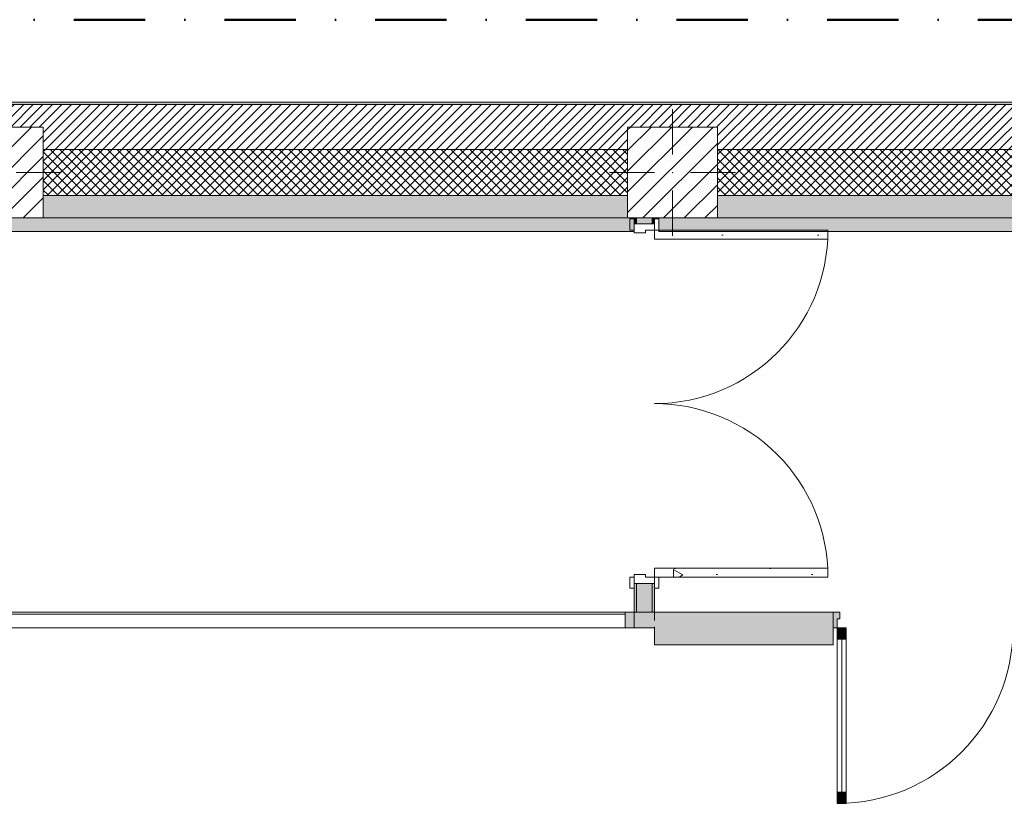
# Model space of a CAD drawing. Header units: millimetres. Extents: x -40968 to 11883, y -17757 to 4746.
# Tile 9 of 31: x -21615 to -17234, y 1192 to 4746. Entities that reach past the tile are written whole.
import ezdxf

# ---------------------------------------------------------------- set-up
doc = ezdxf.new("R2010")
doc.units = ezdxf.units.MM
doc.header["$MEASUREMENT"] = 0
doc.linetypes.add('Punto & Rayas', pattern=[670.277762, 317.5, -176.388889, 0, -176.388874])
doc.linetypes.add('Wipeout_Contour', pattern=[1000, 0, -1000])
for name, color, linetype, lineweight, true_color in [('01_2D_Ambit_Pluma_Nº__242', 7, 'Continuous', 50, 0xfb0013), ('12_FAÇ_Façana_Pluma_Nº__102', 7, 'Continuous', 5, 0xcccccc), ('12_FAÇ_Façana_Pluma_Nº__174', 7, 'Continuous', 13, 0xe4ad2c), ('12_FAÇ_Façana_Pluma_Nº__176', 7, 'Continuous', 15, 0x93a0c6), ('Puertas Archicad_Pluma_Nº__3', 7, 'Continuous', 5, 0xa4a4a4)]:
    doc.layers.add(name, color=color, linetype=linetype, lineweight=lineweight, true_color=true_color)
for name, color, linetype in [('10_ESTR_Pilars', 7, 'Continuous'), ('12_FAÇ_Façana', 7, 'Continuous'), ('Nuevo_08_E_Envans secs', 7, 'Continuous'), ('Nuevo_Puertas Archicad', 7, 'Continuous'), ('Puertas Archicad', 7, 'Continuous')]:
    doc.layers.add(name, color=color, linetype=linetype)
for name, color, linetype, lineweight in [('10_ESTR_Pilars_Pluma_Nº__20', 1, 'Continuous', 5), ('10_ESTR_Pilars_Pluma_Nº__28', 7, 'Continuous', 20), ('10_ESTR_Pilars_Pluma_Nº__42', 8, 'Continuous', 25), ('12_FAÇ_Façana_Pluma_Nº__2', 8, 'Continuous', 5), ('12_FAÇ_Façana_Pluma_Nº__7', 7, 'Continuous', 5), ('Nuevo_08_E_Envans secs_Pluma_Nº__20', 1, 'Continuous', 5), ('Nuevo_Puertas Archicad_Pluma_Nº__20', 1, 'Continuous', 5), ('Nuevo_Ventanas Archicad_Pluma_Nº__20', 1, 'Continuous', 5), ('Puertas Archicad_Pluma_Nº__1', 7, 'Continuous', 5), ('Puertas Archicad_Pluma_Nº__7', 7, 'Continuous', 5)]:
    doc.layers.add(name, color=color, linetype=linetype, lineweight=lineweight)
pattern_1 = [(45, (0, 0), (-21.213203, 21.213203), []), (135, (0, 0), (21.213203, 21.213203), [])]
pattern_2 = [(0, (0, 0), (0, 779.4), [48.75, -401.25]), (0, (225, 389.7), (0, 779.4), [48.75, -401.25]), (60, (0, 0), (-675, 389.7), [48.75, -401.25]), (60, (450, 0), (-675, 389.7), [48.75, -401.25]), (120, (48.75, 0), (675, 389.7), [48.75, -401.25]), (120, (498.75, 0), (675, 389.7), [48.75, -401.25]), (0, (0, 75), (0, 150), [0, -150, 0, -225]), (45, (75, 75), (-106.066, 106.066), [0, -112.5, 0, -187.5])]
pattern_3 = [(45, (0, 0), (-45.96194, 45.96194), [])]

# ---------------------------------------------------------------- blocks, each defined once
blk = doc.blocks.new('Muro_3_1', base_point=(11882.6, 4378.5))
at = {"layer": '12_FAÇ_Façana_Pluma_Nº__102', "linetype": 'Continuous', "lineweight": 0, "true_color": 0xe5e5e5}
for points in [[(-21509.8, 3963.5), (-21509.8, 3863.5), (-18909.8, 3863.5), (-18909.8, 3963.5)], [(-7400.5, 3963.5), (-18509.8, 3963.5), (-18509.8, 3863.5), (-7400.5, 3863.5)]]:
    blk.add_hatch(color=254, dxfattribs=at).paths.add_polyline_path(points)
at = {"layer": '12_FAÇ_Façana_Pluma_Nº__174', "linetype": 'Continuous', "lineweight": 13, "true_color": 0xe4ad2c}
h = blk.add_hatch(dxfattribs=at)
h.set_pattern_fill('SATE_Aislamiento_0001', color=42, style=0, pattern_type=2)
h.set_pattern_definition(pattern_1)
h.paths.add_polyline_path([(-21509.8, 3963.5), (-18909.8, 3963.5), (-18909.8, 4168.5), (-21509.8, 4168.5)])
h = blk.add_hatch(dxfattribs=at)
h.set_pattern_fill('SATE_Aislamiento_0001', color=42, style=0, pattern_type=2)
h.set_pattern_definition(pattern_1)
h.paths.add_polyline_path([(-18509.8, 3963.5), (-7400.5, 3963.5), (-7400.5, 4168.5), (-18509.8, 4168.5)])
at = {"layer": '12_FAÇ_Façana_Pluma_Nº__176', "linetype": 'Continuous', "lineweight": 0, "true_color": 0x495063}
blk.add_hatch(color=251, dxfattribs=at).paths.add_polyline_path([(-25995.4, 4378.5), (-25995.4, 4368.5), (-1257.3, 4368.5), (-1257.3, 4378.5)])
at = {"layer": '12_FAÇ_Façana_Pluma_Nº__2', "linetype": 'Continuous', "lineweight": 5}
h = blk.add_hatch(dxfattribs=at)
h.set_pattern_fill('Ceramic_0001', color=8, style=0, pattern_type=2)
h.set_pattern_definition([(45, (0, 0), (-21.213203, 21.213203), [])])
h.paths.add_polyline_path([(-25995.4, 4168.5), (-21909.8, 4168.5), (-21909.8, 4268), (-21509.8, 4268), (-21509.8, 4168.5), (-18909.8, 4168.5), (-18909.8, 4268), (-18509.8, 4268), (-18509.8, 4168.5), (-7400.5, 4168.5), (-7400.5, 4268), (-7000.5, 4268), (-7000.5, 4168.5), (-2000.5, 4168.5), (-2000.5, 4268), (-1600.5, 4268), (-1600.5, 4168.5), (-1257.3, 4168.5), (-1257.3, 4368.5), (-25995.4, 4368.5)])
at = {"layer": '12_FAÇ_Façana_Pluma_Nº__7', "color": 7, "linetype": 'Continuous', "lineweight": 5}
for p, q in [((-1257.3, 4368.5), (-25995.4, 4368.5)), ((-18909.8, 4168.5), (-21509.8, 4168.5)), ((-7400.5, 4168.5), (-18509.8, 4168.5)), ((-21509.8, 3963.5), (-18909.8, 3963.5)), ((-18509.8, 3963.5), (-7400.5, 3963.5))]:
    blk.add_line(p, q, dxfattribs=at)
at = {"layer": '12_FAÇ_Façana_Pluma_Nº__7', "color": 7, "linetype": 'Continuous', "lineweight": 5, "flags": 128}
for points in [[(-1257.3, 4378.5), (-25995.4, 4378.5)], [(-21509.8, 3863.5), (-18909.8, 3863.5)], [(-18509.8, 3863.5), (-7400.5, 3863.5)]]:
    blk.add_lwpolyline(points, dxfattribs=at)
blk = doc.blocks.new('Puerta Doble 27_2')
at = {"layer": 'Puertas Archicad', "linetype": 'Continuous', "lineweight": 0, "true_color": 0xffffff}
h = blk.add_hatch(dxfattribs=at)
h.set_pattern_fill('Hormigón_en_Masa_0001', style=0, pattern_type=2)
h.set_pattern_definition(pattern_2)
h.paths.add_polyline_path([(-772, 772), (-772, 0), (-732, 0), (-732, 772)])
h = blk.add_hatch(dxfattribs=at)
h.set_pattern_fill('Hormigón_en_Masa_0001', style=0, pattern_type=2)
h.set_pattern_definition(pattern_2)
h.paths.add_polyline_path([(772, 772), (732, 772), (732, 0), (772, 0)])
h = blk.add_hatch(dxfattribs=at)
h.set_pattern_fill('Hormigón_en_Masa_0001', style=0, pattern_type=2)
h.set_pattern_definition(pattern_2)
h.paths.add_polyline_path([(-772, 0), (-772, 19), (-822, 19), (-822, 0)])
h = blk.add_hatch(dxfattribs=at)
h.set_pattern_fill('Hormigón_en_Masa_0001', style=0, pattern_type=2)
h.set_pattern_definition(pattern_2)
h.paths.add_polyline_path([(772, 19), (772, 0), (822, 0), (822, 19)])
h = blk.add_hatch(dxfattribs=at)
h.set_pattern_fill('Hormigón_en_Masa_0001', style=0, pattern_type=2)
h.set_pattern_definition(pattern_2)
h.paths.add_polyline_path([(-772, -109), (-772, -90), (-822, -90), (-822, -109)])
h = blk.add_hatch(dxfattribs=at)
h.set_pattern_fill('Hormigón_en_Masa_0001', style=0, pattern_type=2)
h.set_pattern_definition(pattern_2)
h.paths.add_polyline_path([(772, -90), (772, -109), (822, -109), (822, -90)])
at = {"layer": 'Puertas Archicad_Pluma_Nº__1', "color": 7, "linetype": 'Continuous', "lineweight": 5}
for p, q in [((-772, 772), (-772, 0)), ((-732, 772), (-772, 772)), ((-732, 0), (-732, 772)), ((732, 0), (732, 772)), ((732, 772), (772, 772)), ((772, 772), (772, 0)), ((-772, 0), (-800, 0)), ((-800, 0), (-800, -90)), ((-772, -40), (-772, 0)), ((-772, 0), (-732, 0)), ((772, 0), (732, 0)), ((800, 0), (772, 0)), ((772, 0), (772, -40)), ((800, -90), (800, 0)), ((-760, -40), (-772, -40)), ((-760, -90), (-760, -40)), ((772, -40), (760, -40)), ((760, -40), (760, -90)), ((-800, -90), (-760, -90)), ((760, -90), (800, -90))]:
    blk.add_line(p, q, dxfattribs=at)
at = {"layer": 'Puertas Archicad_Pluma_Nº__3', "color": 253, "linetype": 'Continuous', "lineweight": 5, "true_color": 0xa4a4a4}
for p, q in [((-822, 0), (-822, 19)), ((-822, 19), (-772, 19)), ((-772, 0), (-822, 0)), ((-772, 19), (-772, 0)), ((772, 19), (822, 19)), ((772, 0), (772, 19)), ((822, 0), (772, 0)), ((822, 19), (822, 0)), ((-822, -109), (-822, -90)), ((-822, -90), (-772, -90)), ((-772, -109), (-822, -109)), ((-772, -90), (-772, -109)), ((772, -90), (822, -90)), ((772, -109), (772, -90)), ((822, -109), (772, -109)), ((822, -90), (822, -109))]:
    blk.add_line(p, q, dxfattribs=at)
for centre, start, end in [((-772, 0), 0, 90), ((772, 0), 90, 180)]:
    blk.add_arc(centre, 772, start, end, dxfattribs=at)
at = {"layer": 'Puertas Archicad_Pluma_Nº__7', "color": 7, "linetype": 'Continuous', "lineweight": 5}
for p, q in [((-800, 0), (-822, 0)), ((-800, 0), (-822, 0)), ((-800, 0), (-800, -10)), ((-800, 0), (-800, -10)), ((800, 0), (800, -10)), ((800, 0), (800, -10)), ((800, 0), (822, 0)), ((800, 0), (822, 0)), ((-800, -10), (-800, -80)), ((-800, -10), (-800, -80)), ((800, -10), (800, -80)), ((800, -10), (800, -80)), ((-800, -80), (-800, -90)), ((-800, -80), (-800, -90)), ((800, -80), (800, -90)), ((800, -80), (800, -90)), ((-800, -90), (-822, -90)), ((-800, -90), (-822, -90)), ((800, -90), (822, -90)), ((800, -90), (822, -90))]:
    blk.add_line(p, q, dxfattribs=at)
blk = doc.blocks.new('Muro_69_1', base_point=(-18790.3, 2109.6))
at = {"layer": '12_FAÇ_Façana_Pluma_Nº__102', "linetype": 'Continuous', "lineweight": 0, "true_color": 0xe5e5e5}
for points in [[(-18870.3, 3863.5), (-18870.3, 3837.3), (-18800.3, 3837.3), (-18800.3, 3863.5)], [(-18800.3, 2237.3), (-18870.3, 2237.3), (-18870.3, 2109.6), (-18800.3, 2109.6)]]:
    blk.add_hatch(color=254, dxfattribs=at).paths.add_polyline_path(points)
at = {"layer": '12_FAÇ_Façana_Pluma_Nº__176', "linetype": 'Continuous', "lineweight": 0, "true_color": 0x495063}
for points in [[(-18880.3, 3863.5), (-18880.3, 3837.3), (-18870.3, 3837.3), (-18870.3, 3863.5)], [(-18800.3, 3863.5), (-18800.3, 3837.3), (-18790.3, 3837.3), (-18790.3, 3863.5)], [(-18880.3, 2109.6), (-18870.3, 2109.6), (-18870.3, 2237.3), (-18880.3, 2237.3)], [(-18790.3, 2237.3), (-18800.3, 2237.3), (-18800.3, 2109.6), (-18790.3, 2109.6)]]:
    blk.add_hatch(color=251, dxfattribs=at).paths.add_polyline_path(points)
at = {"layer": '12_FAÇ_Façana_Pluma_Nº__7', "color": 7, "linetype": 'Continuous', "lineweight": 5}
for p, q in [((-18880.3, 3837.3), (-18880.3, 3859.3)), ((-18870.3, 3863.5), (-18870.3, 3837.3)), ((-18800.3, 3837.3), (-18800.3, 3863.5)), ((-18790.3, 3837.3), (-18790.3, 3859.3)), ((-18870.3, 3837.3), (-18880.3, 3837.3)), ((-18800.3, 3837.3), (-18870.3, 3837.3)), ((-18790.3, 3837.3), (-18800.3, 3837.3)), ((-18880.3, 2237.3), (-18880.3, 2215.3)), ((-18870.3, 2237.3), (-18880.3, 2237.3)), ((-18870.3, 2237.3), (-18870.3, 2109.6)), ((-18800.3, 2237.3), (-18870.3, 2237.3)), ((-18800.3, 2109.6), (-18800.3, 2237.3)), ((-18790.3, 2237.3), (-18800.3, 2237.3)), ((-18790.3, 2237.3), (-18790.3, 2215.3))]:
    blk.add_line(p, q, dxfattribs=at)
at = {"layer": '12_FAÇ_Façana_Pluma_Nº__7', "color": 7, "linetype": 'Continuous', "lineweight": 5, "flags": 128}
for points in [[(-18880.3, 3863.5), (-18880.3, 3837.3)], [(-18790.3, 3837.3), (-18790.3, 3863.5)], [(-18880.3, 2237.3), (-18880.3, 2109.6)], [(-18790.3, 2109.6), (-18790.3, 2237.3)], [(-18880.3, 2109.6), (-18790.3, 2109.6)]]:
    blk.add_lwpolyline(points, dxfattribs=at)
at = {"layer": 'Puertas Archicad', "color": 253, "linetype": 'Continuous', "lineweight": 5, "true_color": 0xa4a4a6, "xscale": -1, "zscale": 1000, "rotation": 270.0000000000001}
blk.add_blockref('Puerta Doble 27_2', (-18790.3, 3037.3), dxfattribs=at)
blk = doc.blocks.new('Puerta Doble 27[13]_1')
at = {"layer": 'Nuevo_Puertas Archicad', "linetype": 'Continuous', "lineweight": 0, "true_color": 0xbf7f7f}
for points in [[(-17995, 2109.6), (-17995, 2039.6), (-17977, 2039.6), (-17977, 2079.6), (-17965, 2079.6), (-17965, 2109.6)], [(-16425, 2109.6), (-16425, 2079.6), (-16413, 2079.6), (-16413, 2039.6), (-16395, 2039.6), (-16395, 2109.6)], [(-17937, 2039.6), (-17977, 2039.6), (-17977, 1989.6), (-17937, 1989.6)], [(-16453, 2039.6), (-16453, 1989.6), (-16413, 1989.6), (-16413, 2039.6)], [(-17977, 1257.6), (-17937, 1257.6), (-17937, 1307.6), (-17977, 1307.6)], [(-16413, 1257.6), (-16413, 1307.6), (-16453, 1307.6), (-16453, 1257.6)]]:
    blk.add_hatch(color=23, dxfattribs=at).paths.add_polyline_path(points)
at = {"layer": 'Nuevo_Puertas Archicad_Pluma_Nº__20', "color": 1, "linetype": 'Continuous', "lineweight": 5}
for p, q in [((-17995, 2109.6), (-17995, 2039.6)), ((-17965, 2109.6), (-17995, 2109.6)), ((-17995, 2104.6), (-17995, 2109.6)), ((-17995, 2104.6), (-17995, 2109.6)), ((-17995, 2044.6), (-17995, 2104.6)), ((-17995, 2044.6), (-17995, 2104.6)), ((-17965, 2079.6), (-17965, 2109.6)), ((-16425, 2109.6), (-16425, 2079.6)), ((-16395, 2109.6), (-16425, 2109.6)), ((-16395, 2039.6), (-16395, 2109.6)), ((-16395, 2104.6), (-16395, 2109.6)), ((-16395, 2104.6), (-16395, 2109.6)), ((-16395, 2044.6), (-16395, 2104.6)), ((-16395, 2044.6), (-16395, 2104.6)), ((-17977, 2039.6), (-17977, 2079.6)), ((-17977, 2079.6), (-17965, 2079.6)), ((-16425, 2079.6), (-16413, 2079.6)), ((-16413, 2079.6), (-16413, 2039.6)), ((-17995, 2039.6), (-17995, 2044.6)), ((-17995, 2039.6), (-17995, 2044.6)), ((-17995, 2039.6), (-17977, 2039.6)), ((-17977, 1989.6), (-17977, 2039.6)), ((-17977, 2039.6), (-17937, 2039.6)), ((-17937, 2039.6), (-17937, 1989.6)), ((-16453, 2039.6), (-16453, 1989.6)), ((-16413, 2039.6), (-16453, 2039.6)), ((-16413, 2039.6), (-16395, 2039.6)), ((-16413, 1989.6), (-16413, 2039.6)), ((-16395, 2039.6), (-16395, 2044.6)), ((-16395, 2039.6), (-16395, 2044.6)), ((-17937, 1989.6), (-17977, 1989.6)), ((-17957, 1307.6), (-17957, 1989.6)), ((-16453, 1989.6), (-16413, 1989.6)), ((-16433, 1307.6), (-16433, 1989.6)), ((-17977, 1257.6), (-17977, 1307.6)), ((-17977, 1307.6), (-17937, 1307.6)), ((-17937, 1307.6), (-17937, 1257.6)), ((-16413, 1307.6), (-16453, 1307.6)), ((-16453, 1307.6), (-16453, 1257.6)), ((-16413, 1257.6), (-16413, 1307.6)), ((-17937, 1257.6), (-17977, 1257.6)), ((-16453, 1257.6), (-16413, 1257.6))]:
    blk.add_line(p, q, dxfattribs=at)
at = {"layer": 'Nuevo_Puertas Archicad_Pluma_Nº__20', "color": 1, "linetype": 'Continuous', "lineweight": 5, "flags": 128}
for points in [[(-17977, 1307.6), (-17977, 1989.6), (-17957, 1989.6), (-17957, 1307.6)], [(-17957, 1307.6), (-17957, 1989.6), (-17937, 1989.6), (-17937, 1307.6)], [(-16433, 1307.6), (-16433, 1989.6), (-16453, 1989.6), (-16453, 1307.6)], [(-16413, 1307.6), (-16413, 1989.6), (-16433, 1989.6), (-16433, 1307.6)]]:
    blk.add_lwpolyline(points, close=True, dxfattribs=at)
at = {"layer": 'Nuevo_Puertas Archicad_Pluma_Nº__20', "color": 1, "linetype": 'Continuous', "lineweight": 5}
for centre, start, end in [((-17977, 2039.6), 270, 0), ((-16413, 2039.6), 180, 270)]:
    blk.add_arc(centre, 782, start, end, dxfattribs=at)
blk = doc.blocks.new('Muro_130_1', base_point=(-13225.1, 2109.6))
at = {"layer": 'Nuevo_08_E_Envans secs_Pluma_Nº__20', "color": 1, "linetype": 'Continuous', "lineweight": 5}
for p, q in [((-17995, 2104.6), (-17995, 2109.6)), ((-17995, 2044.6), (-17995, 2104.6)), ((-17995, 2039.6), (-17995, 2044.6))]:
    blk.add_line(p, q, dxfattribs=at)
at = {"layer": 'Nuevo_Puertas Archicad', "color": 1, "linetype": 'Continuous', "lineweight": 5}
blk.add_blockref('Puerta Doble 27[13]_1', (0, 0), dxfattribs=at)
blk = doc.blocks.new('Ventana Escaparate 27[5]_1')
at = {"layer": 'Nuevo_Ventanas Archicad_Pluma_Nº__20', "linetype": 'Continuous', "lineweight": 0, "true_color": 0xbf7f7f}
for points in [[(-21980.3, 2109.6), (-21980.3, 2039.6), (-21940.3, 2039.6), (-21940.3, 2109.6)], [(-18920.3, 2109.6), (-18920.3, 2039.6), (-18880.3, 2039.6), (-18880.3, 2109.6)]]:
    blk.add_hatch(color=23, dxfattribs=at).paths.add_polyline_path(points)
at = {"layer": 'Nuevo_Ventanas Archicad_Pluma_Nº__20', "color": 1, "linetype": 'Continuous', "lineweight": 5}
for p, q in [((-21980.3, 2109.6), (-18880.3, 2109.6)), ((-21980.3, 2109.6), (-18880.3, 2109.6)), ((-21980.3, 2109.6), (-21980.3, 2039.6)), ((-21940.3, 2109.6), (-21980.3, 2109.6)), ((-21980.3, 2104.6), (-21980.3, 2109.6)), ((-21980.3, 2104.6), (-21980.3, 2109.6)), ((-21980.3, 2044.6), (-21980.3, 2104.6)), ((-21980.3, 2044.6), (-21980.3, 2104.6)), ((-21940.3, 2039.6), (-21940.3, 2109.6)), ((-18920.3, 2109.6), (-18920.3, 2039.6)), ((-18880.3, 2109.6), (-18920.3, 2109.6)), ((-18880.3, 2039.6), (-18880.3, 2109.6)), ((-18880.3, 2104.6), (-18880.3, 2109.6)), ((-18880.3, 2104.6), (-18880.3, 2109.6)), ((-18880.3, 2044.6), (-18880.3, 2104.6)), ((-18880.3, 2044.6), (-18880.3, 2104.6)), ((-21940.3, 2099.6), (-18920.3, 2099.6)), ((-21980.3, 2039.6), (-21980.3, 2044.6)), ((-21980.3, 2039.6), (-21980.3, 2044.6)), ((-21980.3, 2039.6), (-18880.3, 2039.6)), ((-21980.3, 2039.6), (-18880.3, 2039.6)), ((-21980.3, 2039.6), (-21940.3, 2039.6)), ((-18920.3, 2039.6), (-18880.3, 2039.6)), ((-18880.3, 2039.6), (-18880.3, 2044.6)), ((-18880.3, 2039.6), (-18880.3, 2044.6))]:
    blk.add_line(p, q, dxfattribs=at)
blk = doc.blocks.new('Muro_145_1', base_point=(-18790.3, 2109.6))
at = {"layer": 'Nuevo_08_E_Envans secs', "linetype": 'Continuous', "lineweight": 0, "true_color": 0xbf7f7f}
for points in [[(-21987.1, 2109.6), (-21987.1, 2104.6), (-21980.3, 2104.6), (-21980.3, 2109.6)], [(-21987.1, 2104.6), (-21987.1, 2044.6), (-21980.3, 2044.6), (-21980.3, 2104.6)], [(-18880.3, 2109.6), (-18880.3, 2104.6), (-18790.3, 2104.6), (-18790.3, 2109.6)], [(-18880.3, 2104.6), (-18880.3, 2044.6), (-18790.3, 2044.6), (-18790.3, 2104.6)], [(-21987.1, 2044.6), (-21987.1, 2039.6), (-21980.3, 2039.6), (-21980.3, 2044.6)], [(-18880.3, 2044.6), (-18880.3, 2039.6), (-18790.3, 2039.6), (-18790.3, 2044.6)]]:
    blk.add_hatch(color=23, dxfattribs=at).paths.add_polyline_path(points)
at = {"layer": 'Nuevo_08_E_Envans secs_Pluma_Nº__20', "color": 1, "linetype": 'Continuous', "lineweight": 5}
for p, q in [((-21980.3, 2104.6), (-21980.3, 2109.6)), ((-21980.3, 2044.6), (-21980.3, 2104.6)), ((-18880.3, 2104.6), (-18880.3, 2109.6)), ((-18880.3, 2044.6), (-18880.3, 2104.6)), ((-21980.3, 2039.6), (-21980.3, 2044.6)), ((-18880.3, 2039.6), (-18880.3, 2044.6))]:
    blk.add_line(p, q, dxfattribs=at)
at = {"layer": 'Nuevo_08_E_Envans secs_Pluma_Nº__20', "color": 1, "linetype": 'Continuous', "lineweight": 5, "flags": 128}
for points in [[(-21980.3, 2109.6), (-21987.1, 2109.6)], [(-21987.1, 2109.6), (-21987.1, 2104.6)], [(-21987.1, 2104.6), (-21987.1, 2071.6)], [(-18790.3, 2109.6), (-18880.3, 2109.6)], [(-18790.3, 2109.6), (-18790.3, 2104.6)], [(-18790.3, 2104.6), (-18790.3, 2071.6)], [(-21987.1, 2044.6), (-21987.1, 2039.6)], [(-21987.1, 2039.6), (-21980.3, 2039.6)], [(-18880.3, 2039.6), (-18790.3, 2039.6)], [(-18790.3, 2044.6), (-18790.3, 2039.6)]]:
    blk.add_lwpolyline(points, dxfattribs=at)
at = {"layer": 'Nuevo_Ventanas Archicad_Pluma_Nº__20', "color": 1, "linetype": 'Continuous', "lineweight": 5}
blk.add_blockref('Ventana Escaparate 27[5]_1', (0, 0), dxfattribs=at)
blk = doc.blocks.new('Muro_146_1', base_point=(-17995, 2109.6))
at = {"layer": 'Nuevo_08_E_Envans secs', "linetype": 'Continuous', "lineweight": 0, "true_color": 0xbf7f7f}
for points in [[(-17995, 2109.6), (-18790.3, 2109.6), (-18790.3, 2103.6), (-17995, 2103.6)], [(-17995, 2097.6), (-18790.3, 2097.6), (-18790.3, 2084.6), (-17995, 2084.6)], [(-17995, 2084.6), (-18790.3, 2084.6), (-18790.3, 2071.6), (-17995, 2071.6)], [(-17995, 2071.6), (-18790.3, 2071.6), (-18790.3, 2001.6), (-17995, 2001.6)], [(-17995, 2001.6), (-18790.3, 2001.6), (-18790.3, 1988.6), (-17995, 1988.6)], [(-17995, 1988.6), (-18790.3, 1988.6), (-18790.3, 1975.6), (-17995, 1975.6)], [(-17995, 1969.6), (-18790.3, 1969.6), (-18790.3, 1963.6), (-17995, 1963.6)]]:
    blk.add_hatch(color=23, dxfattribs=at).paths.add_polyline_path(points)
at = {"layer": 'Nuevo_08_E_Envans secs', "linetype": 'Continuous', "lineweight": 0, "true_color": 0x000000}
for points in [[(-17995, 2103.6), (-18790.3, 2103.6), (-18790.3, 2097.6), (-17995, 2097.6)], [(-17995, 1975.6), (-18790.3, 1975.6), (-18790.3, 1969.6), (-17995, 1969.6)]]:
    blk.add_hatch(color=18, dxfattribs=at).paths.add_polyline_path(points)
at = {"layer": 'Nuevo_08_E_Envans secs_Pluma_Nº__20', "color": 1, "linetype": 'Continuous', "lineweight": 5, "flags": 128}
for points in [[(-17995, 2109.6), (-18790.3, 2109.6)], [(-18790.3, 2109.6), (-18790.3, 2103.6)], [(-18790.3, 2103.6), (-18790.3, 2097.6)], [(-17995, 2109.6), (-17995, 2103.6)], [(-17995, 2103.6), (-17995, 2097.6)], [(-18790.3, 2097.6), (-18790.3, 2084.6)], [(-18790.3, 2084.6), (-18790.3, 2071.6)], [(-17995, 2097.6), (-17995, 2084.6)], [(-17995, 2084.6), (-17995, 2071.6)], [(-17995, 2071.6), (-17995, 2001.6)], [(-18790.3, 2044.6), (-18790.3, 2001.6)], [(-18790.3, 2001.6), (-18790.3, 1988.6)], [(-18790.3, 1988.6), (-18790.3, 1975.6)], [(-18790.3, 1975.6), (-18790.3, 1969.6)], [(-17995, 2001.6), (-17995, 1988.6)], [(-17995, 1988.6), (-17995, 1975.6)], [(-17995, 1975.6), (-17995, 1969.6)], [(-18790.3, 1969.6), (-18790.3, 1963.6)], [(-18790.3, 1963.6), (-17995, 1963.6)], [(-17995, 1969.6), (-17995, 1963.6)]]:
    blk.add_lwpolyline(points, dxfattribs=at)
blk = doc.blocks.new('Muro_159_1', base_point=(-25995.4, 3863.5))
at = {"layer": 'Nuevo_08_E_Envans secs', "linetype": 'Continuous', "lineweight": 0, "true_color": 0x000000}
blk.add_hatch(color=18, dxfattribs=at).paths.add_polyline_path([(-25995.4, 3823.5), (-18880.3, 3823.5), (-18880.3, 3863.5), (-25995.4, 3863.5)])
at = {"layer": 'Nuevo_08_E_Envans secs', "linetype": 'Continuous', "lineweight": 0, "true_color": 0xbf7f7f}
blk.add_hatch(color=23, dxfattribs=at).paths.add_polyline_path([(-25995.4, 3803.5), (-18880.3, 3803.5), (-18880.3, 3823.5), (-25995.4, 3823.5)])
at = {"layer": 'Nuevo_08_E_Envans secs_Pluma_Nº__20', "color": 1, "linetype": 'Continuous', "lineweight": 5, "flags": 128}
for points in [[(-18880.3, 3863.5), (-25995.4, 3863.5)], [(-18880.3, 3803.5), (-18880.3, 3863.5)], [(-25995.4, 3803.5), (-18880.3, 3803.5)]]:
    blk.add_lwpolyline(points, dxfattribs=at)
blk = doc.blocks.new('Muro_160_1', base_point=(-18771.3, 3863.5))
at = {"layer": 'Nuevo_08_E_Envans secs', "linetype": 'Continuous', "lineweight": 0, "true_color": 0x000000}
blk.add_hatch(color=18, dxfattribs=at).paths.add_polyline_path([(-18771.3, 3823.5), (-1257.3, 3823.5), (-1257.3, 3863.5), (-18771.3, 3863.5)])
at = {"layer": 'Nuevo_08_E_Envans secs', "linetype": 'Continuous', "lineweight": 0, "true_color": 0xbf7f7f}
blk.add_hatch(color=23, dxfattribs=at).paths.add_polyline_path([(-18771.3, 3803.5), (-1257.3, 3803.5), (-1257.3, 3823.5), (-18771.3, 3823.5)])
at = {"layer": 'Nuevo_08_E_Envans secs_Pluma_Nº__20', "color": 1, "linetype": 'Continuous', "lineweight": 5, "flags": 128}
for points in [[(-1257.3, 3863.5), (-18771.3, 3863.5)], [(-18771.3, 3863.5), (-18771.3, 3803.5)], [(-18771.3, 3803.5), (-1257.3, 3803.5)]]:
    blk.add_lwpolyline(points, dxfattribs=at)
blk = doc.blocks.new('Pilar_35_1', base_point=(-18709.8, 4065.7))
at = {"color": 254, "linetype": 'Wipeout_Contour', "lineweight": 0, "ltscale": 76589.969289}
blk.add_wipeout([(-18909.8, 3863.5), (-18509.8, 3863.5), (-18509.8, 4268), (-18909.8, 4268)], dxfattribs=at).dxf.layer = '10_ESTR_Pilars'
at = {"layer": '10_ESTR_Pilars_Pluma_Nº__42', "linetype": 'Continuous', "lineweight": 25}
h = blk.add_hatch(dxfattribs=at)
h.set_pattern_fill('00_GCT_trama_45º_e1_400__05', color=8, style=0, pattern_type=2)
h.set_pattern_definition(pattern_3)
h.paths.add_polyline_path([(-18909.8, 3863.5), (-18509.8, 3863.5), (-18509.8, 4268), (-18909.8, 4268)])
at = {"layer": '10_ESTR_Pilars_Pluma_Nº__20', "color": 1, "linetype": 'Continuous', "lineweight": 5}
for p, q in [((-18709.8, 4145.7), (-18709.8, 4348)), ((-18789.8, 4065.7), (-18989.8, 4065.7)), ((-18629.8, 4065.7), (-18429.8, 4065.7)), ((-18709.8, 3985.7), (-18709.8, 3783.5))]:
    blk.add_line(p, q, dxfattribs=at)
blk.add_point((-18709.8, 4065.7), dxfattribs=at)
at = {"layer": '10_ESTR_Pilars_Pluma_Nº__28', "color": 7, "linetype": 'Continuous', "lineweight": 20, "flags": 128}
blk.add_lwpolyline([(-18909.8, 3863.5), (-18509.8, 3863.5), (-18509.8, 4268), (-18909.8, 4268)], close=True, dxfattribs=at)
blk = doc.blocks.new('Pilar_36_1', base_point=(-21709.8, 4065.7))
at = {"color": 254, "linetype": 'Wipeout_Contour', "lineweight": 0, "ltscale": 88352.480764}
blk.add_wipeout([(-21909.8, 3863.5), (-21509.8, 3863.5), (-21509.8, 4268), (-21909.8, 4268)], dxfattribs=at).dxf.layer = '10_ESTR_Pilars'
at = {"layer": '10_ESTR_Pilars_Pluma_Nº__42', "linetype": 'Continuous', "lineweight": 25}
h = blk.add_hatch(dxfattribs=at)
h.set_pattern_fill('00_GCT_trama_45º_e1_400__05', color=8, style=0, pattern_type=2)
h.set_pattern_definition(pattern_3)
h.paths.add_polyline_path([(-21909.8, 3863.5), (-21509.8, 3863.5), (-21509.8, 4268), (-21909.8, 4268)])
at = {"layer": '10_ESTR_Pilars_Pluma_Nº__20', "color": 1, "linetype": 'Continuous', "lineweight": 5}
for p, q in [((-21709.8, 4145.7), (-21709.8, 4348)), ((-21789.8, 4065.7), (-21989.8, 4065.7)), ((-21629.8, 4065.7), (-21429.8, 4065.7)), ((-21709.8, 3985.7), (-21709.8, 3783.5))]:
    blk.add_line(p, q, dxfattribs=at)
blk.add_point((-21709.8, 4065.7), dxfattribs=at)
at = {"layer": '10_ESTR_Pilars_Pluma_Nº__28', "color": 7, "linetype": 'Continuous', "lineweight": 20, "flags": 128}
blk.add_lwpolyline([(-21909.8, 3863.5), (-21509.8, 3863.5), (-21509.8, 4268), (-21909.8, 4268)], close=True, dxfattribs=at)
blk = doc.blocks.new('Pilar_42_1', base_point=(-18709.8, 4065.7))
at = {"color": 254, "linetype": 'Wipeout_Contour', "lineweight": 0, "ltscale": 76589.969289}
blk.add_wipeout([(-18909.8, 3863.5), (-18509.8, 3863.5), (-18509.8, 4268), (-18909.8, 4268)], dxfattribs=at).dxf.layer = '10_ESTR_Pilars'
at = {"layer": '10_ESTR_Pilars_Pluma_Nº__42', "linetype": 'Continuous', "lineweight": 25}
h = blk.add_hatch(dxfattribs=at)
h.set_pattern_fill('00_GCT_trama_45º_e1_400__05', color=8, style=0, pattern_type=2)
h.set_pattern_definition(pattern_3)
h.paths.add_polyline_path([(-18909.8, 3863.5), (-18509.8, 3863.5), (-18509.8, 4268), (-18909.8, 4268)])
at = {"layer": '10_ESTR_Pilars_Pluma_Nº__20', "color": 1, "linetype": 'Continuous', "lineweight": 5}
for p, q in [((-18709.8, 4145.7), (-18709.8, 4348)), ((-18789.8, 4065.7), (-18989.8, 4065.7)), ((-18629.8, 4065.7), (-18429.8, 4065.7)), ((-18709.8, 3985.7), (-18709.8, 3783.5))]:
    blk.add_line(p, q, dxfattribs=at)
blk.add_point((-18709.8, 4065.7), dxfattribs=at)
at = {"layer": '10_ESTR_Pilars_Pluma_Nº__28', "color": 7, "linetype": 'Continuous', "lineweight": 20, "flags": 128}
blk.add_lwpolyline([(-18909.8, 3863.5), (-18509.8, 3863.5), (-18509.8, 4268), (-18909.8, 4268)], close=True, dxfattribs=at)
blk = doc.blocks.new('Pilar_43_1', base_point=(-21709.8, 4065.7))
at = {"color": 254, "linetype": 'Wipeout_Contour', "lineweight": 0, "ltscale": 88352.480764}
blk.add_wipeout([(-21909.8, 3863.5), (-21509.8, 3863.5), (-21509.8, 4268), (-21909.8, 4268)], dxfattribs=at).dxf.layer = '10_ESTR_Pilars'
at = {"layer": '10_ESTR_Pilars_Pluma_Nº__42', "linetype": 'Continuous', "lineweight": 25}
h = blk.add_hatch(dxfattribs=at)
h.set_pattern_fill('00_GCT_trama_45º_e1_400__05', color=8, style=0, pattern_type=2)
h.set_pattern_definition(pattern_3)
h.paths.add_polyline_path([(-21909.8, 3863.5), (-21509.8, 3863.5), (-21509.8, 4268), (-21909.8, 4268)])
at = {"layer": '10_ESTR_Pilars_Pluma_Nº__20', "color": 1, "linetype": 'Continuous', "lineweight": 5}
for p, q in [((-21709.8, 4145.7), (-21709.8, 4348)), ((-21789.8, 4065.7), (-21989.8, 4065.7)), ((-21629.8, 4065.7), (-21429.8, 4065.7)), ((-21709.8, 3985.7), (-21709.8, 3783.5))]:
    blk.add_line(p, q, dxfattribs=at)
blk.add_point((-21709.8, 4065.7), dxfattribs=at)
at = {"layer": '10_ESTR_Pilars_Pluma_Nº__28', "color": 7, "linetype": 'Continuous', "lineweight": 20, "flags": 128}
blk.add_lwpolyline([(-21909.8, 3863.5), (-21509.8, 3863.5), (-21509.8, 4268), (-21909.8, 4268)], close=True, dxfattribs=at)

msp = doc.modelspace()

# ---------------------------------------------------------------- linework, layer by layer
at = {"layer": '01_2D_Ambit_Pluma_Nº__242', "color": 1, "linetype": 'Punto & Rayas', "lineweight": 50, "true_color": 0xfb0013, "flags": 128}
msp.add_lwpolyline([(-28500, 1816.8), (-28500, 4745.9), (7879.6, 4745.9), (7879.6, -1396.9), (6474.1, -1396.9), (6474.1, -11392.7), (6916.3, -11392.7), (6916.3, -17756.6), (-3932.3, -17756.6), (-3932.3, -11834.9), (-2447.9, -11834.9), (-2447.9, -2249.6), (-23311.2, -2249.6), (-23311.2, 1816.8)], close=True, dxfattribs=at)

# ---------------------------------------------------------------- block references
at = {"layer": '12_FAÇ_Façana', "color": 7, "lineweight": 20}
for name, p in [('Muro_3_1', (11882.6, 4378.5)), ('Muro_69_1', (-18790.3, 2109.6))]:
    msp.add_blockref(name, p, dxfattribs=at)
at = {"layer": 'Nuevo_08_E_Envans secs', "color": 1, "lineweight": 5}
for name, p in [('Muro_159_1', (-25995.4, 3863.5)), ('Muro_160_1', (-18771.3, 3863.5)), ('Muro_145_1', (-18790.3, 2109.6)), ('Muro_146_1', (-17995, 2109.6)), ('Muro_130_1', (-13225.1, 2109.6))]:
    msp.add_blockref(name, p, dxfattribs=at)

# ---------------------------------------------------------------- next in the draw order: block references
at = {"layer": '10_ESTR_Pilars', "color": 7, "lineweight": 20}
for name, p in [('Pilar_36_1', (-21709.8, 4065.7)), ('Pilar_35_1', (-18709.8, 4065.7))]:
    msp.add_blockref(name, p, dxfattribs=at)

# ---------------------------------------------------------------- next in the draw order: block references
for name, p in [('Pilar_43_1', (-21709.8, 4065.7)), ('Pilar_42_1', (-18709.8, 4065.7))]:
    msp.add_blockref(name, p, dxfattribs=at)

doc.saveas('drawing.dxf')
